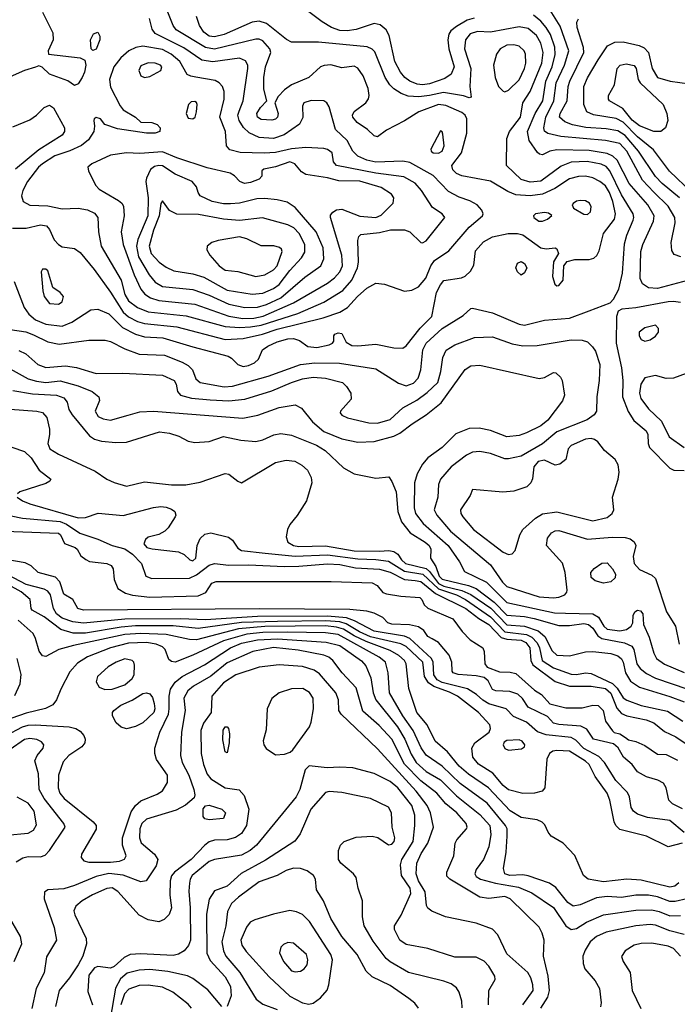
# Model space of a CAD drawing. Extents: x 1173079 to 1307053, y 522583 to 678478.
# Tile 15 of 256: x 1189369 to 1193036, y 541667 to 547158. Entities that reach past the tile are written whole.
import ezdxf

# ---------------------------------------------------------------- set-up
doc = ezdxf.new("R2010")
doc.units = 0

msp = doc.modelspace()

# ---------------------------------------------------------------- linework, layer by layer
at = {"layer": '0CON20XD'}
for points in [[(1191903.9, 547166.1), (1191865, 547154.4), (1191805, 547120.7), (1191773.9, 547096.1), (1191762.3, 547077.7), (1191756.7, 547045), (1191762.2, 546995), (1191791.6, 546895), (1191775.6, 546854.4), (1191739.8, 546830.2), (1191655, 546800.4), (1191614.8, 546794.8), (1191585, 546798.8), (1191545, 546815.3), (1191516.4, 546836.4), (1191492.1, 546865), (1191461.4, 546925), (1191429.3, 547069.3), (1191411.7, 547101.7), (1191379.8, 547129.8), (1191345, 547136.4), (1191245, 547103.1), (1191194.2, 547095.8), (1191155, 547098.1), (1191108.6, 547115), (1191056.2, 547146.2), (1190885, 547275.7)], [(1192905, 546196.5), (1192842.4, 546262.4), (1192754.8, 546425), (1192715, 546467.3), (1192635, 546483.4), (1192387.2, 546507.2), (1192314.3, 546524.2), (1192295, 546536), (1192291.6, 546555), (1192302.8, 546615), (1192347.4, 546705), (1192360.6, 546805), (1192407.6, 546905), (1192431.3, 546985), (1192382.6, 547122.6), (1192299.6, 547255)], [(1189495, 547200.8), (1189553.3, 547085), (1189554.4, 547045.6), (1189527.5, 546985), (1189530, 546965), (1189705.6, 546945.6), (1189731.7, 546931.7), (1189738.1, 546905), (1189730.5, 546865), (1189716.9, 546835), (1189695, 546800), (1189675, 546791.2), (1189636.3, 546816.3), (1189535, 546854), (1189493.9, 546893.9), (1189475, 546900), (1189457.3, 546892.7), (1189395, 546875.5), (1189315, 546839.7)], [(1189328.8, 545995), (1189405, 545995.8), (1189485, 546013.7), (1189517.7, 546007.7), (1189535, 545987.3), (1189561, 545931), (1189585, 545903.8), (1189605, 545891.8), (1189675, 545882.1), (1189705, 545859.1), (1189783.3, 545765), (1189875, 545637.7), (1189945, 545527.1), (1189975, 545500.2), (1190025, 545474.5), (1190065, 545463.2), (1190245, 545445.9), (1190515, 545374.8), (1190615, 545379.7), (1190723.5, 545405), (1190805, 545432.4), (1191061.4, 545495), (1191155, 545527.5), (1191196.3, 545553.7), (1191253.1, 545615), (1191305, 545660.4), (1191355, 545688.2), (1191403.3, 545683.3), (1191515, 545643.6), (1191555, 545649.1), (1191592.4, 545667.6), (1191634, 545716), (1191661.6, 545785), (1191682.4, 545815), (1191761.5, 545868.5), (1191875, 546000.4), (1191950, 546065), (1191952.9, 546075), (1191945.6, 546095), (1191919.2, 546125), (1191878.5, 546148.5), (1191819, 546169), (1191760.1, 546200.1), (1191675, 546290), (1191545, 546362.1), (1191505, 546368.2), (1191355, 546363.8), (1191305, 546375.2), (1191255, 546397), (1191227, 546425), (1191194.2, 546484.2), (1191129.2, 546545), (1191095, 546672), (1191081.1, 546695), (1191065, 546704.6), (1190995, 546708.2), (1190954, 546695), (1190945.8, 546675), (1190947.4, 546612.6), (1190930, 546575), (1190843.8, 546516.2), (1190785, 546496.1), (1190705, 546500.8), (1190647.8, 546527.8), (1190617.5, 546557.5), (1190592.6, 546595), (1190585.7, 546625), (1190592.9, 546647.1), (1190614.7, 546705), (1190641.4, 546885), (1190640.3, 546905), (1190628, 546928), (1190595, 546943.3), (1190445, 546923.3), (1190385, 546933), (1190285, 547000.2), (1190125, 547080.4), (1190107.1, 547105), (1190092.7, 547165)], [(1190334.1, 545334.1), (1190530.9, 545280.9), (1190550.2, 545270.2), (1190585.7, 545235.7), (1190615, 545224.7), (1190645, 545228.9), (1190678.6, 545245), (1190701.4, 545265), (1190723.5, 545316.5), (1190752.8, 545337.2), (1190805, 545360.9), (1190865, 545378.7), (1190895, 545380.4), (1190929.7, 545369.7), (1190975, 545334.7), (1191025, 545330), (1191095, 545344.4), (1191113.3, 545355), (1191120, 545365), (1191120, 545395), (1191126.7, 545405), (1191145, 545412), (1191165, 545408), (1191189.7, 545359.7), (1191221.9, 545341.9), (1191255, 545339.2), (1191355, 545349.1), (1191455, 545328.9), (1191505, 545325.7), (1191525, 545340), (1191602.9, 545437.1), (1191667.4, 545502.6), (1191693.5, 545636.5), (1191715, 545679.4), (1191735, 545704.4), (1191831.8, 545718.2), (1191852.5, 545727.5), (1191883.1, 545755), (1191900.6, 545789.4), (1191910.8, 545869.2), (1191955, 545919.6), (1192005, 545946.7), (1192093.5, 545966.5), (1192145, 545966), (1192175, 545957.8), (1192275, 545886.4), (1192305, 545880), (1192355, 545886.2), (1192365, 545880), (1192373.3, 545855), (1192345, 545807.5), (1192340.8, 545725), (1192352.9, 545682.9), (1192365, 545672.9), (1192376.2, 545675), (1192399.2, 545705), (1192404.3, 545785.7), (1192421.2, 545808.8), (1192465, 545820), (1192545, 545820), (1192571.2, 545828.8), (1192587.9, 545842.1), (1192601.3, 545868.7), (1192623.9, 545965), (1192686, 546045), (1192690.9, 546075), (1192677.4, 546145), (1192658, 546195), (1192635, 546230.8), (1192605, 546255.8), (1192565, 546276.7), (1192525, 546285.2), (1192485, 546284.3), (1192435, 546270.3), (1192354, 546216), (1192285, 546185.6), (1192215.2, 546174.8), (1192135, 546180.5), (1192090.3, 546200.3), (1191995, 546258.2), (1191835, 546286.8), (1191805, 546300), (1191785, 546320), (1191779.2, 546345), (1191832, 546415), (1191861.9, 546525), (1191862.2, 546605), (1191852.6, 546625), (1191835, 546640.4), (1191745, 546680), (1191705, 546684.1), (1191595.5, 546645), (1191515, 546593.1), (1191415, 546541.5), (1191365, 546503.8), (1191345, 546510), (1191307.8, 546545), (1191250, 546585), (1191226, 546615), (1191224.8, 546625.2), (1191234.8, 546645.2), (1191298.9, 546695), (1191313.7, 546716.3), (1191317.3, 546735), (1191312.1, 546775), (1191285, 546845.7), (1191255, 546888.1), (1191235, 546898.9), (1191165, 546888.8), (1191104.5, 546905.5), (1191067, 546903), (1191046.7, 546895), (1190981.2, 546835), (1190885, 546794.1), (1190845, 546767.2), (1190810.5, 546729.5), (1190792, 546695), (1190810.4, 546635), (1190806.1, 546613.9), (1190795, 546603.2), (1190775, 546598), (1190715, 546600.6), (1190694.6, 546615), (1190691.8, 546635), (1190711.3, 546668.7), (1190747.5, 546705), (1190730.2, 546770.2), (1190729.4, 546835), (1190739.7, 546895), (1190768.8, 546975), (1190763.2, 546995), (1190725, 547039.7), (1190705, 547048.8), (1190685, 547049.3), (1190455, 546994.2), (1190405, 547002.2), (1190242.1, 547102.1), (1190224.2, 547125), (1190195, 547199.5)], [(1192544.3, 545534.3), (1192661.1, 545578.9), (1192680.7, 545599.3), (1192711.1, 545655), (1192730.5, 545745), (1192741.4, 545908.6), (1192754.3, 545955.7), (1192790.9, 546039.1), (1192794.6, 546055), (1192789.7, 546075), (1192725, 546181.1), (1192660, 546315), (1192638.8, 546338.8), (1192612.2, 546352.2), (1192533.5, 546366.5), (1192445, 546363.1), (1192388.8, 546341.2), (1192275, 546258.1), (1192215, 546251.7), (1192165, 546266.6), (1192084.5, 546345), (1192085.4, 546494.6), (1192100, 546535), (1192160.9, 546615), (1192174.7, 546695), (1192215, 546757.5), (1192280.5, 546915), (1192288.1, 546975), (1192275, 547026.7), (1192250.1, 547070.1), (1192205, 547108.1), (1192155, 547119), (1191995, 547087.8), (1191921.7, 547091.7), (1191881.1, 547078.9), (1191854.8, 547045.2), (1191849.8, 546995), (1191885.7, 546885), (1191879.6, 546785), (1191886.7, 546725), (1191875, 546722), (1191843.1, 546733.1), (1191732.6, 546752.6), (1191655, 546735.5), (1191595, 546727.2), (1191535, 546731.6), (1191495.8, 546745.8), (1191455, 546772.4), (1191432.4, 546795), (1191406.7, 546835), (1191348.8, 546978.8), (1191334.3, 546994.3), (1191306, 547006), (1191035, 547031.9), (1190885, 547033.1), (1190856.8, 547046.8), (1190745.9, 547135.9), (1190705, 547149.2), (1190665, 547144.7), (1190509.2, 547075), (1190455, 547062.7), (1190425, 547065.8), (1190395, 547088.2), (1190371.8, 547125), (1190353.9, 547175)], [(1193205, 545734), (1192925, 545658), (1192875, 545663.4), (1192842.1, 545685), (1192830, 545715), (1192832.3, 545865), (1192844.2, 545905), (1192903.5, 546035), (1192906.9, 546065), (1192871.2, 546125), (1192767.4, 546245), (1192701.6, 546375), (1192676.9, 546396.9), (1192645, 546411.5), (1192545, 546428.1), (1192365, 546432.5), (1192325.7, 546424.3), (1192284.3, 546404.3), (1192267.3, 546407.3), (1192256.6, 546416.6), (1192210.5, 546485), (1192201.5, 546535), (1192244.4, 546635.6), (1192286.7, 546705), (1192302.5, 546815), (1192338.3, 546895), (1192356, 546964), (1192353.8, 547005), (1192329.5, 547075), (1192305.6, 547115), (1192275, 547150), (1192235, 547182.8)], [(1193047.9, 546165), (1192951.6, 546245), (1192914.1, 546284.1), (1192819.8, 546425), (1192745, 546511.5), (1192705, 546538.5), (1192640.1, 546550.1), (1192526.4, 546556.4), (1192451.3, 546571.3), (1192408.8, 546588.8), (1192380, 546615), (1192383.7, 546635), (1192421.3, 546705), (1192427.9, 546785), (1192436.3, 546815), (1192514.8, 546975), (1192512.5, 547002.5), (1192478.2, 547115), (1192476.7, 547145), (1192485, 547162)], [(1189777, 546987), (1189767.5, 546995), (1189763.8, 547045), (1189780.5, 547079.5), (1189805, 547087.5), (1189816.1, 547066.1), (1189816, 547045), (1189795, 546993.3), (1189777, 546987)], [(1190595, 545440.7), (1190655, 545444.4), (1190715, 545454.4), (1190920.8, 545519.2), (1191065, 545582.9), (1191171.4, 545648.6), (1191221.2, 545705), (1191253.2, 545775), (1191257.5, 545805), (1191253.9, 545926.1), (1191260.4, 545949.6), (1191270.8, 545959.2), (1191375, 545971.2), (1191436.6, 545986.6), (1191515, 545985.5), (1191545, 545974.2), (1191605, 545916.2), (1191615, 545914), (1191635.6, 545924.4), (1191739.2, 546055), (1191724.2, 546075), (1191670.5, 546110.5), (1191609.3, 546205), (1191575, 546245.9), (1191511.3, 546281.3), (1191355, 546301.7), (1191136, 546345), (1191119.2, 546365), (1191110.8, 546415), (1191085, 546434.4), (1191065, 546440.5), (1190965, 546445.8), (1190885, 546437.8), (1190795, 546417), (1190733, 546413), (1190597.5, 546417.5), (1190541.5, 546431.5), (1190522.9, 546455), (1190517.3, 546535), (1190485.3, 546615), (1190509.1, 546715), (1190508.3, 546758.3), (1190500, 546785), (1190481.4, 546805), (1190458.1, 546818.1), (1190351.9, 546838.1), (1190322.7, 546842.7), (1190303, 546853), (1190261.4, 546925), (1190212.7, 546965), (1190165, 546991.7), (1190055, 547010.7), (1190017.2, 547002.8), (1189977.8, 546985), (1189932, 546945), (1189893.3, 546895), (1189870.4, 546825), (1189875, 546782), (1189928.2, 546678.2), (1189945.5, 546655.5), (1190013.8, 546615), (1190045, 546586.7), (1190105, 546583.8), (1190135, 546573.8), (1190152, 546555), (1190150, 546535), (1190125, 546525.7), (1190075, 546525.6), (1189915, 546550), (1189843.9, 546573.9), (1189820, 546605), (1189795, 546613.3), (1189784, 546605), (1189782, 546595), (1189786.2, 546565), (1189781.4, 546535), (1189752.4, 546487.6), (1189713.8, 546456.2), (1189647.5, 546427.5), (1189565, 546398.4), (1189495.3, 546355), (1189474.2, 546335), (1189412.7, 546255), (1189386.2, 546205), (1189379.1, 546175), (1189388.1, 546145), (1189425, 546123.8), (1189525, 546119.7), (1189605, 546102.3), (1189695, 546107.8), (1189747.2, 546097.2), (1189785, 546079.6), (1189803.8, 546055), (1189807.5, 545975), (1189823.3, 545895), (1189934.5, 545704.5), (1189955.6, 545625), (1189975, 545590.6), (1190025, 545553), (1190085, 545528.9), (1190296.9, 545506.9), (1190515, 545447), (1190595, 545440.7)], [(1192075, 546756.4), (1192095, 546764.6), (1192155, 546822.5), (1192184.1, 546885), (1192190.9, 546915), (1192190.4, 546965), (1192182.9, 546985), (1192155, 547010), (1192125, 547017.5), (1192085, 547016.6), (1192049.1, 546995), (1192028.8, 546965), (1192011.5, 546905), (1192021.2, 546835), (1192038.5, 546785), (1192065, 546758.5), (1192075, 546756.4)], [(1193117.6, 546195), (1192992.9, 546312.9), (1192902.9, 546432.9), (1192815, 546504.5), (1192735, 546585.8), (1192695, 546606.8), (1192568.2, 546628.3), (1192531.1, 546645), (1192514.2, 546685), (1192514.4, 546785.6), (1192535, 546834.5), (1192595.8, 546935), (1192647.4, 547012.6), (1192687.5, 547032.5), (1192735, 547033.7), (1192824.2, 547014.2), (1192851.7, 547001.7), (1192875.3, 546975), (1192895.2, 546885), (1192925, 546836.5), (1192995.6, 546814.4), (1193105, 546800)], [(1190065, 546835.8), (1190095, 546841.9), (1190155, 546874.4), (1190160.5, 546895), (1190154.3, 546905), (1190125, 546915.3), (1190085, 546917.4), (1190045, 546900.6), (1190033.5, 546875), (1190044.5, 546844.5), (1190065, 546835.8)], [(1192906.2, 546533.8), (1192825, 546565.5), (1192785, 546598.3), (1192733.4, 546663.4), (1192657.5, 546705), (1192651.8, 546715), (1192652.7, 546735), (1192686.4, 546795), (1192701.8, 546885), (1192717.5, 546905), (1192752, 546912), (1192795, 546901.9), (1192806.2, 546885), (1192817.9, 546825), (1192829.6, 546805), (1192957.3, 546685), (1192977.9, 546635), (1192982.7, 546595), (1192971.4, 546555), (1192945, 546534.5), (1192906.2, 546533.8)], [(1189329.9, 546560.1), (1189425, 546598.7), (1189462.5, 546625), (1189505, 546668.6), (1189535, 546682), (1189556.9, 546666.9), (1189618, 546555), (1189618.9, 546535), (1189605, 546514.6), (1189475, 546433.1), (1189345.3, 546325)], [(1190335, 546604.2), (1190347.1, 546615), (1190354.3, 546645), (1190358.1, 546685), (1190355, 546696), (1190345, 546702.5), (1190325, 546700), (1190310, 546685), (1190297.1, 546635), (1190308.3, 546608.3), (1190335, 546604.2)], [(1191705, 546412.7), (1191725, 546424.4), (1191736.8, 546455), (1191729.1, 546519.1), (1191725, 546532.5), (1191715, 546537.5), (1191661.2, 546435), (1191663.3, 546425), (1191675, 546416), (1191705, 546412.7)], [(1190612.3, 545492.3), (1190675, 545493.9), (1190726.7, 545505), (1190895, 545578.1), (1191085, 545688.4), (1191125, 545718), (1191155, 545752.3), (1191168.9, 545785), (1191165.7, 545845), (1191102.3, 546055), (1191102.5, 546067.5), (1191114.3, 546085), (1191135, 546097.7), (1191165, 546101.3), (1191265, 546061.6), (1191354.7, 546055.3), (1191385, 546068.5), (1191451.1, 546135), (1191454.5, 546164.5), (1191443.1, 546185), (1191385, 546222.5), (1191265, 546257.5), (1191148.7, 546258.7), (1191085, 546275.6), (1190964.5, 546294.5), (1190939.5, 546309.5), (1190902.5, 546355), (1190875, 546364.4), (1190795, 546337.7), (1190730, 546325), (1190720, 546315), (1190720, 546285), (1190705, 546268.8), (1190655, 546249.2), (1190622.5, 546245), (1190597.1, 546255), (1190567.4, 546287.4), (1190542.2, 546302.2), (1190415, 546331.6), (1190245, 546387.2), (1190165, 546421), (1190037.9, 546412.1), (1189964.7, 546414.7), (1189875, 546401.9), (1189771.4, 546355), (1189748.1, 546335), (1189752.2, 546315), (1189790.5, 546235), (1189812.4, 546212.4), (1189844.2, 546194.2), (1189920.5, 546150.5), (1189938.6, 546135), (1189947.4, 546117.4), (1189951.2, 546065), (1189934.7, 545975), (1189945.3, 545905), (1190006.3, 545735), (1190044.5, 545654.5), (1190066.7, 545626.7), (1190097.5, 545607.5), (1190145, 545592), (1190345, 545571.3), (1190535, 545504.5), (1190612.3, 545492.3)], [(1190625, 545553.8), (1190695, 545553.9), (1190745, 545569.1), (1190825, 545607.6), (1190958.8, 545721.2), (1191049.1, 545785), (1191064.7, 545825), (1191061.8, 545885), (1191022.2, 545975), (1190905, 546110), (1190860, 546140), (1190805, 546153.6), (1190735, 546161.1), (1190691.4, 546158.6), (1190595, 546134.7), (1190545, 546130.8), (1190505, 546131.9), (1190441.2, 546145), (1190376, 546175), (1190363.4, 546193.4), (1190355.5, 546225.5), (1190330, 546255), (1190236.1, 546296.1), (1190165, 546343.7), (1190145, 546345.7), (1190121, 546339), (1190097.3, 546322.7), (1190075.5, 546275), (1190072.9, 546255), (1190084.8, 546165), (1190082.8, 546065), (1190027.8, 545932.2), (1190019.5, 545895), (1190031, 545835), (1190090.5, 545735), (1190125, 545693.6), (1190165, 545670), (1190335, 545652.7), (1190425, 545622), (1190535, 545571), (1190625, 545553.8)], [(1193055.8, 545835.8), (1193018.3, 545848.3), (1193005, 545870), (1193002.9, 545915), (1193023.8, 546025), (1193022.7, 546055), (1192985, 546117.3), (1192905, 546196.5)], [(1190665, 545626.5), (1190725, 545632.7), (1190785, 545658.5), (1190815, 545681.1), (1190875, 545759.4), (1190939.9, 545830.1), (1190958.3, 545861.7), (1190959.8, 545905), (1190927.5, 545965), (1190897.6, 545997.6), (1190865, 546013.8), (1190723.1, 546053.1), (1190595, 546038.9), (1190505.3, 546044.7), (1190365, 546071.4), (1190245, 546073.2), (1190203.4, 546093.4), (1190165, 546147.5), (1190155, 546132.5), (1190146.2, 546065), (1190115.2, 545985), (1190091.2, 545895), (1190101.2, 545855), (1190146.1, 545805), (1190185, 545777.2), (1190227.7, 545757.7), (1190335, 545741.2), (1190395, 545721.7), (1190525, 545649.4), (1190665, 545626.5)], [(1192535, 546072), (1192553, 546087), (1192556.2, 546115), (1192546.7, 546135), (1192525, 546147.5), (1192495, 546150), (1192475, 546145.8), (1192455, 546132.5), (1192450, 546125), (1192457, 546107), (1192515, 546073.8), (1192535, 546072)], [(1192285, 546033.8), (1192312.5, 546045), (1192335.8, 546065.8), (1192318.8, 546078.8), (1192295, 546083.6), (1192246, 546075), (1192234.4, 546065), (1192235.7, 546055), (1192264, 546035), (1192285, 546033.8)], [(1190685, 545726.2), (1190735, 545734.7), (1190785, 545762.7), (1190805.3, 545785), (1190831.9, 545865), (1190828.7, 545878.7), (1190818, 545888), (1190786.3, 545896.3), (1190715, 545896.1), (1190636.2, 545936.2), (1190595, 545946.7), (1190475, 545927.5), (1190440, 545915), (1190414.1, 545895.9), (1190412.5, 545875), (1190430, 545845), (1190480.9, 545785), (1190515, 545760.7), (1190585, 545753.6), (1190685, 545726.2)], [(1192165, 545734), (1192145, 545752), (1192135.6, 545775), (1192145, 545800.8), (1192165, 545808.9), (1192185, 545798.1), (1192197.3, 545775), (1192185, 545746), (1192165, 545734)], [(1189585, 545571.9), (1189605.6, 545585), (1189612.9, 545615), (1189595, 545636.9), (1189554.2, 545665), (1189525, 545756.7), (1189515, 545766.7), (1189495, 545767.5), (1189487.5, 545752.5), (1189496.9, 545645), (1189505, 545613.8), (1189535, 545576), (1189585, 545571.9)], [(1189338.7, 545698.7), (1189392.9, 545552.9), (1189419.6, 545515), (1189456, 545485), (1189515, 545459.5), (1189605, 545449.8), (1189659.2, 545470.8), (1189765, 545539.6), (1189805, 545544.6), (1189865, 545518.4), (1189941.4, 545441.4), (1190013.9, 545403.8), (1190065, 545388.9), (1190166.5, 545383.5), (1190334.1, 545334.1)], [(1193055, 545580.4), (1193015, 545587.2), (1192985.3, 545585.3), (1192805, 545551.1), (1192726.7, 545543.3), (1192707, 545533), (1192697.3, 545502.7), (1192695.3, 545355), (1192725.7, 545215.7), (1192732.3, 545145), (1192730.2, 545055), (1192762.3, 544972.3), (1192793.2, 544923.2), (1192862.9, 544865), (1192871.2, 544845), (1192872.9, 544795), (1192881.5, 544771.5), (1192995, 544656.9), (1193016.4, 544646.4), (1193075, 544644.1)], [(1189315, 545430), (1189403.3, 545416.7), (1189445, 545400.3), (1189525, 545361.8), (1189588, 545348), (1189755, 545371.5), (1189845, 545371.2), (1189875, 545363.8), (1189955, 545322.7), (1190035, 545293.1), (1190176.3, 545286.3), (1190275, 545248.2), (1190308.7, 545228.7), (1190331.9, 545205), (1190350.5, 545155), (1190375, 545135.4), (1190509.9, 545109.9), (1190555, 545114.8), (1190755, 545170.6), (1190934.4, 545235.6), (1191014, 545244), (1191151.7, 545241.7), (1191355, 545211.8), (1191480.6, 545130.6), (1191525, 545115.9), (1191565, 545130.6), (1191591.7, 545158.3), (1191606.3, 545205), (1191617.6, 545317.6), (1191636.3, 545355), (1191725, 545435.3), (1191842.2, 545507.8), (1191885, 545547.5), (1191895, 545550), (1192005, 545523.9), (1192155, 545459.2), (1192185, 545454.1), (1192295, 545482.5), (1192435, 545493.3), (1192544.3, 545534.3)], [(1192855, 545366), (1192885, 545372.9), (1192915, 545392.2), (1192930.9, 545415), (1192932.2, 545435), (1192915, 545454.3), (1192855, 545439.5), (1192823.1, 545415), (1192823.1, 545395), (1192835, 545374), (1192855, 545366)], [(1190431.2, 545038.8), (1190535, 545032.7), (1190625, 545042.4), (1190775, 545087.5), (1190884.5, 545135.5), (1190945.3, 545155.3), (1191005, 545165.2), (1191075, 545158.1), (1191169.2, 545135), (1191192.2, 545112.2), (1191215.7, 545075), (1191217.4, 545042.6), (1191157.5, 544975), (1191156, 544965), (1191165, 544952), (1191197.4, 544937.4), (1191315, 544909.7), (1191365, 544907.6), (1191435, 544928.5), (1191505, 544994), (1191582.9, 545037.1), (1191641.3, 545078.7), (1191701.4, 545135), (1191716.6, 545196.6), (1191728.5, 545275), (1191748.1, 545315), (1191795, 545345.4), (1191904.7, 545385.3), (1192005, 545388.5), (1192115, 545349.6), (1192175, 545338.7), (1192255, 545341.6), (1192445, 545373.5), (1192505, 545371.2), (1192535, 545361.1), (1192564, 545334), (1192579.6, 545309.6), (1192604, 545235), (1192600, 545145), (1192587.5, 545055), (1192586.2, 544975), (1192573.5, 544955), (1192533.6, 544926.4), (1192365, 544860.5), (1192285, 544792.1), (1192165, 544724.7), (1192095, 544708.4), (1192075, 544708.2), (1191995, 544739.7), (1191935, 544750), (1191895, 544745.4), (1191861.3, 544728.7), (1191774.6, 544665), (1191716.2, 544595), (1191704.6, 544565), (1191700.4, 544495), (1191679.6, 544425), (1191695.4, 544395), (1191772.2, 544305), (1191995, 544117.3), (1192061, 544021), (1192085, 543996.7), (1192265, 543939.4), (1192346.7, 543933.3), (1192375, 543937.3), (1192408.6, 543951.4), (1192420.8, 543965), (1192422.9, 543977.1), (1192410.7, 544075), (1192396.4, 544126.4), (1192306.5, 544225), (1192313.1, 544266.9), (1192335, 544296.7), (1192355, 544307.7), (1192375, 544308.9), (1192535, 544260.3), (1192672.9, 544272.9), (1192745, 544269.6), (1192772.6, 544262.6), (1192795, 544245.8), (1192804.5, 544225), (1192790.8, 544165), (1192796.2, 544125), (1192825, 544092.7), (1192895, 544059.5), (1192915, 544040.8), (1192975.3, 543855), (1193026, 543775), (1193046.2, 543675)], [(1189363.1, 545313.1), (1189403.1, 545295), (1189470.5, 545235), (1189515, 545219.2), (1189625, 545228.3), (1189685, 545218.8), (1189795, 545185.5), (1189943, 545187), (1190165, 545176), (1190230.6, 545145), (1190241.8, 545125), (1190249.4, 545085), (1190265, 545064.6), (1190326.5, 545046.5), (1190431.2, 545038.8)], [(1189315, 545210.8), (1189415.5, 545155.5), (1189461.6, 545141.6), (1189515, 545135.2), (1189595, 545143.1), (1189695.5, 545115.5), (1189772.7, 545085), (1189810.4, 545055), (1189812.9, 545035), (1189790, 544975), (1189807.1, 544945), (1189835, 544932.7), (1189875, 544925.3), (1189973.3, 544953.3), (1190038.5, 544971.5), (1190115, 544974.1), (1190613.6, 544936.4), (1190697.2, 544952.8), (1190815, 544994.7), (1190905, 545010), (1190940.9, 544990.9), (1191000.8, 544915), (1191065, 544861.6), (1191165, 544819.7), (1191255, 544802.9), (1191345, 544806.5), (1191455, 544835.2), (1191488.5, 544851.5), (1191556.9, 544905), (1191636.2, 544953.8), (1191718.8, 545021.2), (1191852.6, 545207.4), (1191885, 545227.1), (1191935, 545231.8), (1192265, 545157.8), (1192295, 545162.9), (1192345, 545190), (1192358.8, 545188.8), (1192384.2, 545165), (1192394.4, 545145), (1192407.5, 545065), (1192396.7, 545033.3), (1192313.6, 544925), (1192275, 544893.3), (1192195, 544853.5), (1192155, 544840), (1192085, 544831.1), (1191995, 544867.2), (1191930.6, 544880.6), (1191875, 544877.3), (1191801.3, 544848.7), (1191725, 544771.8), (1191645.8, 544714.2), (1191615, 544678.5), (1191585.3, 544625), (1191571.1, 544575), (1191569.5, 544435), (1191576.7, 544405), (1191619, 544349), (1191758.2, 544225), (1191822.1, 544135), (1191850.2, 544080.2), (1191972, 544022), (1192085, 543908.4), (1192351, 543851), (1192411.9, 543848.1), (1192565, 543844.8), (1192596.5, 543826.5), (1192627.1, 543775), (1192645, 543759.4), (1192715, 543749), (1192752.3, 543757.7), (1192778.2, 543775), (1192787.5, 543795), (1192790.5, 543835), (1192798.6, 543855), (1192815, 543865.6), (1192831.3, 543861.3), (1192844.3, 543845), (1192847.5, 543785), (1192879.7, 543715), (1192905.2, 543625.3), (1192920.9, 543595), (1192965, 543563.7), (1193075, 543518.4)], [(1193085, 545184.7), (1193015, 545158.2), (1192975, 545156.2), (1192915, 545174.4), (1192855, 545160.8), (1192832.9, 545125), (1192825.4, 545075), (1192832.7, 545045), (1192875, 544988.2), (1192948.8, 544918.8), (1192991.3, 544831.3), (1193075, 544771.6)], [(1189330.6, 545090.6), (1189440.8, 545070.8), (1189573.7, 545063.7), (1189615, 545049.5), (1189634.3, 545025), (1189643.1, 544985), (1189661.1, 544955), (1189757.8, 544837.8), (1189785, 544819.1), (1189825, 544806.9), (1189905, 544799.6), (1189965, 544802.3), (1190149.3, 544859.3), (1190205, 544851.9), (1190255.8, 544835.8), (1190307.7, 544807.7), (1190345, 544800), (1190425, 544805.8), (1190505, 544834.5), (1190602.6, 544812.6), (1190685, 544806.2), (1190724.7, 544815.3), (1190786.9, 544843.1), (1190825, 544850), (1190885, 544841.2), (1191023.1, 544785), (1191071.5, 544755), (1191175, 544659.5), (1191235, 544624.6), (1191355, 544601.8), (1191428, 544608), (1191445, 544582), (1191467.9, 544525), (1191477.1, 544415), (1191498.2, 544358.2), (1191546.7, 544296.7), (1191630.4, 544245), (1191652.2, 544225), (1191660.9, 544205), (1191659.6, 544155), (1191689.2, 544109.2), (1191708.3, 544055), (1191725, 544037.6), (1191872.5, 544002.5), (1191915.3, 543985.3), (1192015, 543910.3), (1192085, 543838.1), (1192185, 543829.9), (1192237.8, 543817.8), (1192375, 543780.5), (1192435, 543780.2), (1192515, 543790.2), (1192540.9, 543785), (1192564.3, 543765), (1192592.8, 543722.8), (1192615, 543707.2), (1192742.3, 543682.3), (1192782.1, 543665), (1192793.6, 543645), (1192810.9, 543565), (1192829.8, 543539.8), (1192865, 543511.6), (1192915, 543486.5), (1193095, 543424.8)], [(1189315, 544986.6), (1189465, 544975.3), (1189495, 544966.9), (1189519.1, 544939.1), (1189534.5, 544875), (1189535.5, 544845), (1189525.4, 544795), (1189536.4, 544765), (1189584.8, 544734.8), (1189790.4, 544640.4), (1189855.3, 544595.3), (1189895, 544576.2), (1189965, 544556.8), (1190065, 544580.8), (1190215, 544564.2), (1190295.3, 544564.7), (1190375, 544578.9), (1190515, 544628.1), (1190535, 544622.9), (1190585, 544584.2), (1190605, 544575.8), (1190795, 544687.7), (1190855, 544701.5), (1190903.2, 544696.8), (1190942.9, 544672.9), (1190973.3, 544645), (1190994.5, 544605), (1190998.2, 544575), (1190968.2, 544475), (1190916.8, 544393.2), (1190875, 544342), (1190861.9, 544315), (1190854.3, 544275), (1190864.3, 544245), (1190895, 544226.2), (1190925, 544220.9), (1191075, 544224.5), (1191235, 544195.8), (1191375, 544194.4), (1191427.4, 544197.4), (1191455, 544192.2), (1191477.1, 544177.1), (1191497.7, 544145), (1191519.7, 544125), (1191635, 544097.6), (1191655, 544080.9), (1191705, 544014.1), (1191735, 543999.8), (1191835.5, 543975.5), (1191885, 543952.6), (1191995.6, 543875.6), (1192085, 543783), (1192185, 543776.8), (1192259.9, 543749.9), (1192298.3, 543718.3), (1192338, 543638), (1192365, 543613.3), (1192435, 543611), (1192525, 543631.9), (1192564.8, 543635.2), (1192665, 543623.4), (1192705, 543609.7), (1192725, 543594.6), (1192735.2, 543575), (1192747.9, 543515), (1192775, 543469.6), (1192825.2, 543435.2), (1192995, 543384.4), (1193075, 543354.1)], [(1192094.4, 544175.6), (1192115, 544179.2), (1192132.2, 544197.8), (1192157.2, 544285), (1192174, 544315), (1192245, 544377.5), (1192285, 544402.5), (1192365, 544412.8), (1192565, 544362.6), (1192645, 544381.1), (1192673.5, 544405), (1192682.7, 544425), (1192675.4, 544495), (1192707.1, 544595), (1192711.2, 544635), (1192706.5, 544675), (1192690.5, 544705), (1192630.5, 544755), (1192593.2, 544803.2), (1192575, 544817.7), (1192555, 544822.2), (1192525, 544818.1), (1192445, 544782.5), (1192427.1, 544765), (1192414.2, 544705), (1192381.3, 544678.7), (1192355, 544674.6), (1192295, 544701.6), (1192260.5, 544695), (1192236.9, 544665), (1192228.1, 544598.1), (1192219.2, 544575), (1192196.7, 544553.3), (1192125, 544528), (1192062.9, 544522.9), (1191895, 544537.5), (1191880.8, 544505), (1191827.5, 544425), (1191828.5, 544405), (1191839.5, 544385), (1191900, 544315), (1192065, 544187.7), (1192094.4, 544175.6)], [(1189325.6, 544774.4), (1189395, 544750.5), (1189432.9, 544715), (1189476.4, 544646.3), (1189542.5, 544595), (1189537.5, 544585), (1189515, 544572.2), (1189369.2, 544525), (1189355.5, 544514.5)], [(1189354.4, 544495), (1189384.3, 544474.3), (1189425, 544457.9), (1189695, 544380.5), (1189735, 544381.1), (1189805.8, 544405.8), (1189945, 544392.9), (1190115, 544438.2), (1190155, 544442.9), (1190185, 544438.8), (1190215, 544428.9), (1190234, 544415), (1190240, 544395), (1190236, 544385), (1190196.6, 544323.4), (1190177.5, 544305), (1190145, 544286.7), (1190085, 544271.4), (1190070.4, 544259.6), (1190061.8, 544235), (1190077.1, 544215), (1190106.8, 544206.8), (1190255, 544190.6), (1190286.3, 544176.3), (1190317.1, 544145), (1190335, 544140.8), (1190350.4, 544155), (1190358.4, 544225), (1190374.8, 544265.2), (1190401.4, 544288.6), (1190435, 544297.1), (1190533, 544273), (1190554.6, 544254.6), (1190585, 544211.2), (1190605, 544197), (1190737.8, 544182.2), (1190905, 544165.9), (1191085.4, 544174.6), (1191255, 544151), (1191355, 544148.6), (1191425, 544138.7), (1191515, 544082.9), (1191616.8, 544066.8), (1191704, 543983.9), (1191805, 543950.6), (1191854.8, 543925), (1191995, 543828.1), (1192075, 543744.7), (1192195, 543730.3), (1192224.8, 543714.8), (1192255, 543683.8), (1192268.2, 543655), (1192282.3, 543585), (1192345, 543543.9), (1192445, 543508), (1192475, 543506.4), (1192525, 543515.4), (1192555, 543511.3), (1192675.3, 543455.3), (1192700.3, 543430.3), (1192735, 543376.4), (1192755, 543362.4), (1192835, 543333.8), (1192981.2, 543301.2), (1193066.3, 543246.3)], [(1189175, 544421), (1189385, 544378.5), (1189595, 544359.2), (1189630.2, 544345), (1189703.9, 544293.9), (1189805, 544261.5), (1189883.9, 544226.1), (1189955, 544206.7), (1189997.3, 544177.3), (1190048.8, 544125), (1190072.9, 544055), (1190105, 544042.5), (1190315, 544044.3), (1190355, 544061.9), (1190425, 544116.2), (1190455, 544125.3), (1190535, 544116.5), (1190645, 544118), (1190845, 544109.2), (1190925, 544110), (1191085, 544124.1), (1191155, 544119.4), (1191241.3, 544101.3), (1191375, 544093.7), (1191435, 544077.2), (1191515, 544036.2), (1191575, 544030.3), (1191605.7, 544025), (1191688, 543958), (1191857.3, 543875), (1191929.3, 543819.3), (1191985.5, 543785), (1192053.6, 543713.6), (1192085, 543702.7), (1192165, 543698), (1192191.2, 543685), (1192213.1, 543655), (1192218.9, 543585), (1192230.7, 543560.7), (1192355, 543467.9), (1192435, 543442), (1192555, 543442.2), (1192635, 543428.1), (1192665, 543402.4), (1192699.2, 543319.2), (1192725, 543288.3), (1192755, 543275.5), (1192862.9, 543252.9), (1192905, 543237.3), (1192965, 543188.7), (1193028.2, 543158.2), (1193085, 543118.9)], [(1189135, 544310.8), (1189585, 544294.3), (1189596.5, 544285), (1189617.6, 544237.6), (1189678, 544215), (1189690, 544205), (1189708.8, 544168.8), (1189737.3, 544147.3), (1189757.3, 544137.3), (1189855, 544125.7), (1189878.8, 544115), (1189889.2, 544095), (1189895.8, 544035.8), (1189915.9, 543985.9), (1189959.2, 543959.2), (1189997.9, 543947.9), (1190095, 543938.5), (1190364.5, 543945.5), (1190406.9, 543963.1), (1190440.8, 544015), (1190465, 544024.3), (1191105, 544025.6), (1191335, 544016.7), (1191362.7, 544002.7), (1191394.2, 543964.2), (1191415, 543956), (1191495, 543942.9), (1191600, 543935), (1191612, 543925), (1191624.2, 543894.2), (1191645.6, 543875.6), (1191785, 543816.7), (1191835.9, 543745.9), (1191880.5, 543700.5), (1191952.5, 543655), (1191960, 543635), (1191962.5, 543565), (1191975, 543547.5), (1192045, 543521.2), (1192105, 543520), (1192135, 543511.2), (1192239.5, 543419.5), (1192278.8, 543395), (1192325, 543343.3), (1192415, 543320), (1192505, 543320), (1192565, 543336.2), (1192595, 543333.3), (1192622, 543305), (1192636.7, 543246.7), (1192675, 543192.5), (1192685, 543183.3), (1192715.9, 543175.9), (1192747.5, 543155), (1192765, 543142.5), (1192805, 543133.3), (1192855, 543111.2), (1192925, 543062.5), (1192975, 543060), (1193037.8, 543027.8)], [(1193065, 542758), (1193010, 542785), (1192988.8, 542805), (1192974.1, 542874.1), (1192959.5, 542899.5), (1192927.3, 542917.3), (1192865, 542936), (1192815, 542963.8), (1192784.2, 543004.2), (1192736.7, 543045), (1192706.9, 543096.9), (1192679.7, 543119.7), (1192568.8, 543145), (1192532.2, 543202.2), (1192498.3, 543218.3), (1192375, 543226.7), (1192346.2, 543235), (1192312.5, 543272.5), (1192204, 543325), (1192173, 543373), (1192147, 543397), (1192102.1, 543412.1), (1192025, 543415.7), (1192005, 543423.1), (1191981.9, 543471.9), (1191959.4, 543489.4), (1191915, 543499.4), (1191815, 543505.6), (1191786.2, 543515), (1191780, 543525), (1191778.8, 543575), (1191764.1, 543614.1), (1191704.3, 543684.3), (1191670, 543705), (1191645, 543718.8), (1191622.2, 543752.2), (1191592.6, 543772.6), (1191543.1, 543783.1), (1191445, 543787.8), (1191421.2, 543795), (1191394.1, 543824.1), (1191345, 543849.2), (1191305, 543859.4), (1191209.6, 543869.6), (1190705, 543872.5), (1189725, 543865.7), (1189693.8, 543875), (1189664.2, 543924.2), (1189615, 543953.8), (1189592.6, 544022.6), (1189568.5, 544048.5), (1189472.5, 544075), (1189432.5, 544112.5), (1189398.9, 544128.9), (1189246.7, 544155)], [(1192625, 544016.1), (1192578.8, 544028.8), (1192556.6, 544046.6), (1192553.6, 544075), (1192572, 544098), (1192615, 544127.5), (1192645, 544128.5), (1192675.4, 544095), (1192692.5, 544065), (1192690.4, 544045), (1192665, 544022.8), (1192625, 544016.1)], [(1193075, 542626.2), (1192995, 542691.5), (1192869.5, 542709.5), (1192815, 542727.5), (1192792.3, 542745), (1192779.6, 542765), (1192769.3, 542825), (1192758.5, 542848.5), (1192694.4, 542914.4), (1192630.4, 543015), (1192598.6, 543048.6), (1192515, 543094.5), (1192469.8, 543139.8), (1192445, 543154.5), (1192305, 543170.8), (1192256, 543186), (1192195, 543241), (1192122.7, 543272.7), (1192081.8, 543315), (1191985, 543343.5), (1191952.4, 543362.4), (1191916.7, 543395), (1191866.9, 543426.9), (1191725, 543462.2), (1191697.4, 543477.4), (1191678.2, 543505), (1191673.9, 543575), (1191665.6, 543595.6), (1191545, 543707.4), (1191515, 543719.5), (1191345, 543747.5), (1191235.6, 543805.6), (1191192.2, 543822.2), (1191085, 543831.6), (1190695, 543830), (1190405, 543812.1), (1190265, 543815.9), (1189955, 543815.1), (1189725, 543793.1), (1189665, 543800.2), (1189605, 543820.3), (1189573.8, 543845), (1189556.5, 543875), (1189540.1, 543950.1), (1189525, 543970.8), (1189505, 543982.7), (1189405, 544007.6), (1189303, 544063)], [(1193063.3, 542565), (1192985, 542544.5), (1192865, 542604.5), (1192715, 542641.8), (1192693.8, 542663.8), (1192683.9, 542685), (1192659.7, 542805), (1192645.3, 542845), (1192578.2, 542938.2), (1192544.6, 543005), (1192525, 543023.1), (1192435, 543078.7), (1192365, 543083.3), (1192341.3, 543078.7), (1192324.1, 543065.9), (1192309.2, 543035), (1192298, 542875), (1192283.3, 542855), (1192240, 542845), (1192175, 542842.9), (1192095, 542863.5), (1192065, 542886.9), (1192006.9, 542956.9), (1191926.9, 543006.9), (1191896.1, 543045), (1191891.2, 543095), (1191906.9, 543125), (1191986.9, 543185), (1191994.5, 543205), (1191990, 543225), (1191927.9, 543295), (1191810.3, 543385), (1191765, 543408.4), (1191678.8, 543438.8), (1191649, 543459), (1191626.5, 543495), (1191617.3, 543575), (1191525, 543662.8), (1191495, 543677.1), (1191325, 543717.2), (1191263.8, 543743.8), (1191188.6, 543788.6), (1191155, 543799.3), (1191075.2, 543805.2), (1190807.2, 543802.8), (1190605, 543796.4), (1190363.4, 543763.4), (1190225, 543778), (1190015, 543777.8), (1189935, 543770.2), (1189735, 543736.8), (1189667.1, 543737.1), (1189597.2, 543757.2), (1189505, 543828.4), (1189438.6, 543865), (1189432.2, 543875), (1189427.8, 543925), (1189376.9, 543966.9), (1189306.3, 544006.3)], [(1193044.8, 542345.2), (1193023.1, 542326.9), (1192995, 542320.6), (1192835, 542360), (1192755, 542364.7), (1192625, 542351.1), (1192538.6, 542365), (1192513.8, 542385), (1192465, 542496.7), (1192399.2, 542565), (1192333.6, 542605), (1192316.6, 542626.6), (1192298.1, 542668.1), (1192283.5, 542683.5), (1192255.2, 542695.2), (1192165, 542709.7), (1192105, 542746.8), (1191983.5, 542873.5), (1191871.3, 542951.3), (1191819.7, 542995), (1191755, 543075.5), (1191686.7, 543135), (1191641.6, 543225), (1191584.2, 543295), (1191538.2, 543428.2), (1191524.7, 543565), (1191514.7, 543585), (1191482.6, 543612.6), (1191435, 543640.3), (1191300.8, 543690.8), (1191235, 543721.3), (1191175, 543759.1), (1191135, 543771.1), (1191075, 543776.9), (1190735.7, 543774.3), (1190589, 543761), (1190355, 543700.5), (1190315, 543701.1), (1190185, 543729), (1190045, 543735.8), (1189955, 543728.8), (1189668.4, 543668.4), (1189586.2, 543645), (1189515, 543606), (1189495, 543610), (1189476.8, 543636.8), (1189457.2, 543707.2), (1189443.1, 543735), (1189359.2, 543809.2)], [(1192585, 542261.2), (1192495, 542221.2), (1192455, 542214.7), (1192425, 542234.1), (1192358.8, 542318.8), (1192323.2, 542343.2), (1192203.7, 542383.7), (1192175, 542388.8), (1192102.5, 542385), (1192073.8, 542395), (1192066.2, 542425), (1192081.8, 542515), (1192088.2, 542605), (1192087.1, 542645), (1192078.9, 542665), (1191975, 542788.4), (1191825, 542898.3), (1191725, 542994.4), (1191635, 543056.5), (1191607.1, 543097.1), (1191563.8, 543193.8), (1191504.8, 543275), (1191431.4, 543405), (1191423.2, 543515), (1191408.1, 543575), (1191372.8, 543602.8), (1191145, 543728.9), (1191075, 543739.3), (1190862.3, 543742.3), (1190725, 543741), (1190635, 543731.9), (1190506.2, 543693.8), (1190335, 543613.3), (1190235, 543574.7), (1190215, 543578.1), (1190199.7, 543589.7), (1190180, 543645), (1190165, 543660), (1190130, 543675), (1190075.7, 543685.7), (1189975, 543681), (1189874.4, 543655), (1189747.5, 543605), (1189690.9, 543569.1), (1189649.2, 543520.8), (1189597.3, 543425), (1189574.6, 543365.4), (1189553, 543337), (1189512.6, 543317.4), (1189405, 543291.6), (1189325, 543263.2)], [(1189681.2, 543205), (1189705, 543190.8), (1189727, 543167), (1189734.4, 543145), (1189731.1, 543125), (1189715, 543102.5), (1189643.5, 543055), (1189610.4, 543019.6), (1189585.3, 542945), (1189583.5, 542875), (1189592.9, 542845), (1189616.9, 542815), (1189778.5, 542685), (1189795.4, 542665), (1189795, 542644.2), (1189713.1, 542505), (1189710.8, 542485), (1189726.5, 542466.5), (1189755, 542459.6), (1189875, 542459.6), (1189924.7, 542465.3), (1189953.2, 542476.8), (1189962.5, 542495), (1189942.5, 542555), (1189941.8, 542595), (1189989.7, 542740.3), (1190014.1, 542775), (1190045, 542801.1), (1190135, 542839.6), (1190165, 542858.5), (1190193.1, 542905), (1190193.9, 542945), (1190132.4, 543032.4), (1190122.7, 543065), (1190122.7, 543095), (1190150.7, 543185), (1190198.1, 543285), (1190203.2, 543315), (1190201.7, 543385), (1190210.2, 543425), (1190235, 543463.1), (1190274.9, 543495.1), (1190399.4, 543560.6), (1190545, 543655.8), (1190605, 543680.5), (1190695, 543699.9), (1190805.7, 543705.7), (1191077.1, 543687.1), (1191155, 543668.3), (1191230, 543615), (1191275, 543583.5), (1191299.3, 543555), (1191327.7, 543487.7), (1191339.8, 543405), (1191354.8, 543365), (1191475.5, 543215), (1191516.8, 543145), (1191552.1, 543062.1), (1191580.4, 543015), (1191635, 542965.2), (1191715, 542919.6), (1191805, 542830), (1191934.7, 542725), (1191990.5, 542665), (1191996.7, 542613.3), (1191985, 542546.2), (1191955.9, 542474.1), (1191915, 542418.6), (1191906.5, 542395), (1191915, 542379.5), (1191939.4, 542365), (1192022.4, 542342.4), (1192150.5, 542320.5), (1192225, 542289.2), (1192345, 542207.5), (1192415.2, 542105.2), (1192445, 542084), (1192475, 542089.7), (1192530.5, 542125), (1192624.5, 542165.5), (1192805, 542192), (1192895, 542194.4), (1192935, 542185.6), (1192995, 542160), (1193055, 542163)], [(1192274.7, 541645), (1192313.8, 541706.2), (1192324.4, 541745), (1192315.2, 541825), (1192290, 541935), (1192293.9, 542025), (1192283.4, 542063.4), (1192265, 542097.1), (1192104.8, 542254.8), (1192075, 542267.8), (1191985, 542257.9), (1191935, 542265.5), (1191768.5, 542365), (1191751.8, 542381.8), (1191751.8, 542405), (1191789.6, 542495), (1191797.1, 542565), (1191807.1, 542585), (1191860.4, 542645), (1191863.9, 542655), (1191858, 542675), (1191806, 542735), (1191745.2, 542785.2), (1191695.9, 542845), (1191605, 542912.5), (1191515.5, 543005.5), (1191445, 543146.5), (1191372.8, 543222.8), (1191282.6, 543302.6), (1191245, 543432.5), (1191167.1, 543515), (1191114.2, 543584.2), (1191092.3, 543602.3), (1191065, 543614.3), (1190922.3, 543642.3), (1190785, 543657.7), (1190668.1, 543635), (1190525, 543571.5), (1190435, 543497.1), (1190338.7, 543441.3), (1190306, 543415), (1190284.1, 543375), (1190290.9, 543305), (1190270.7, 543185), (1190266.2, 543055), (1190274.2, 543015), (1190311.6, 542945), (1190339.6, 542865), (1190345.6, 542835), (1190342.2, 542817.8), (1190292.8, 542777.2), (1190240.9, 542749.1), (1190075, 542700), (1190049.2, 542675), (1190039, 542645), (1190037.5, 542595), (1190046.8, 542566.8), (1190120.9, 542505), (1190139.1, 542475), (1190130.4, 542439.6), (1190073.9, 542356.1), (1190045, 542350), (1189946.5, 542386.5), (1189865, 542397), (1189795, 542380.6), (1189675, 542329.2), (1189615, 542310.6), (1189525, 542305.6), (1189506.8, 542293.2), (1189504.4, 542255.6), (1189561.2, 542095), (1189574.5, 542025), (1189517.7, 541932.3), (1189505, 541843.3), (1189460.9, 541755), (1189436.9, 541643.1)], [(1189340.9, 543389.1), (1189370.5, 543455), (1189376.3, 543506.3), (1189355.2, 543595)], [(1189842.7, 543422.7), (1189885, 543424.6), (1189955, 543449.4), (1189995.9, 543485), (1190006.4, 543505), (1190009.1, 543559.1), (1190005.6, 543575), (1189995.7, 543585), (1189955, 543593.1), (1189907.1, 543575), (1189861.2, 543548.8), (1189803.3, 543495), (1189795.6, 543465), (1189811.2, 543435), (1189842.7, 543422.7)], [(1192175.3, 541665), (1192232, 541745), (1192231.1, 541775), (1192219.6, 541815), (1192203.1, 541845), (1192085, 541948.5), (1192034.8, 542054.8), (1192006.2, 542086.2), (1191915, 542120), (1191743.3, 542155), (1191667, 542187), (1191645, 542203.8), (1191637.9, 542217.9), (1191630, 542295), (1191593.4, 542355), (1191579.5, 542395), (1191584, 542455), (1191608.6, 542508.6), (1191644.4, 542565.6), (1191676.1, 542655), (1191659.7, 542735), (1191641.9, 542775), (1191579.6, 542855), (1191365, 543091.8), (1191160.8, 543285), (1191148.9, 543305), (1191145.8, 543365.8), (1191132.2, 543405), (1191040.8, 543510.8), (1191010.8, 543530.8), (1190945, 543551.2), (1190815, 543559.7), (1190705, 543546.9), (1190574.5, 543505), (1190505, 543460.6), (1190440.8, 543385), (1190436.5, 543295), (1190393.2, 543235), (1190379.7, 543195), (1190381.1, 543065), (1190393.3, 543005), (1190415, 542950.6), (1190433.8, 542925), (1190515, 542874.6), (1190593.1, 542863.1), (1190621.5, 542831.5), (1190646.2, 542755), (1190633.5, 542665), (1190605, 542618.8), (1190573.1, 542596.9), (1190525, 542585.2), (1190455, 542583.3), (1190425, 542573.6), (1190400.3, 542555), (1190325, 542474.2), (1190231.2, 542405), (1190215.6, 542384.4), (1190207.9, 542355), (1190206.6, 542275), (1190212.4, 542232.4), (1190214.6, 542205), (1190201.8, 542168.2), (1190175, 542139.4), (1190145, 542127.8), (1190085, 542137.9), (1190035, 542164.6), (1189916, 542296), (1189885, 542316.2), (1189855, 542312.6), (1189775, 542278.6), (1189716.2, 542245), (1189681.5, 542215), (1189671.5, 542188.5), (1189675.3, 542165.3), (1189740, 542035), (1189742.1, 542005), (1189720.3, 541935), (1189695, 541887.5), (1189646.5, 541815), (1189588, 541745), (1189568, 541655)], [(1190795, 543057.8), (1190845, 543061.9), (1190876.4, 543073.6), (1190892.8, 543087.2), (1190984.6, 543215), (1190995, 543241.2), (1191007.7, 543315), (1191004.5, 543375), (1190985, 543406.7), (1190947.7, 543427.7), (1190885, 543426.8), (1190816, 543405), (1190775, 543372), (1190749.1, 543315), (1190742.8, 543197.2), (1190727, 543137), (1190730.6, 543115), (1190744, 543094), (1190795, 543057.8)], [(1189965, 543204.2), (1189935, 543212.9), (1189906.4, 543236.4), (1189886.7, 543275), (1189886.7, 543295), (1189893.3, 543305), (1189933.6, 543335), (1189996, 543364), (1190055, 543400.4), (1190075, 543404.5), (1190095, 543398.1), (1190108.5, 543378.5), (1190118.2, 543345), (1190121.6, 543315), (1190115.9, 543295), (1190055, 543236.8), (1190015, 543216.4), (1189965, 543204.2)], [(1189293.8, 543166.2), (1189385, 543214.8), (1189415, 543224.1), (1189455, 543225.9), (1189645, 543215.4), (1189681.2, 543205)], [(1190525, 543070), (1190514.2, 543074.2), (1190501.3, 543141.3), (1190503.4, 543196.6), (1190515, 543213.8), (1190525, 543213.8), (1190533.8, 543205), (1190539.4, 543175), (1190536.9, 543125), (1190525, 543070)], [(1189349.2, 542460.8), (1189385.3, 542484.7), (1189415, 542491.1), (1189485, 542490), (1189510.6, 542499.4), (1189534.7, 542525.3), (1189622.1, 542655), (1189615.4, 542675), (1189504.2, 542815.8), (1189477.4, 542865), (1189472.8, 542952.8), (1189452.9, 543025), (1189465.9, 543054.1), (1189500, 543095), (1189503.3, 543115), (1189491.1, 543131.1), (1189464.2, 543144.2), (1189425, 543149.5), (1189395, 543144.2), (1189315, 543088.6)], [(1192095, 543084.4), (1192167.3, 543092.7), (1192185, 543102.5), (1192186.2, 543115), (1192171.2, 543135), (1192155, 543142.5), (1192085, 543138.9), (1192070.7, 543129.3), (1192064.5, 543114.5), (1192075, 543092.9), (1192095, 543084.4)], [(1191983.8, 541665), (1191984.5, 541745), (1192020.8, 541805), (1192018.6, 541825), (1191985, 541880), (1191958.3, 541908.3), (1191915, 541929.5), (1191795, 541929.6), (1191645, 541978.4), (1191525, 542000.4), (1191489.5, 542025), (1191458.5, 542085), (1191459.6, 542105), (1191495.5, 542164.5), (1191550.7, 542285), (1191545.9, 542315), (1191498.6, 542385), (1191491.9, 542445), (1191500.3, 542475), (1191562.9, 542575), (1191572.5, 542665), (1191571.9, 542721.9), (1191555, 542775.4), (1191477.5, 542875), (1191435, 542908.9), (1191345, 542953.4), (1191226.4, 542986.4), (1191155, 542990.3), (1191084.3, 542985.7), (1190983.4, 542996.6), (1190960, 542975), (1190930.9, 542865), (1190909.7, 542825), (1190688.7, 542555), (1190654.8, 542525.2), (1190605, 542498.4), (1190455, 542475.3), (1190425, 542463.3), (1190330.3, 542385), (1190318.8, 542365), (1190315, 542342.5), (1190311.7, 542298.3), (1190319.8, 542205), (1190321.8, 542025), (1190310.6, 541995), (1190285.2, 541964.8), (1190255, 541946.4), (1190225, 541940.3), (1190045, 541949.2), (1189985, 541944.1), (1189951.3, 541928.7), (1189895, 541878.9), (1189875, 541868.4), (1189805, 541877.6), (1189785, 541871.3), (1189755, 541829.4), (1189748.2, 541738.2), (1189775.3, 541665)], [(1189295, 542609.7), (1189415, 542621.6), (1189445, 542638.8), (1189462.7, 542667.3), (1189449.2, 542745), (1189415, 542789.3), (1189355, 542822.3)], [(1191334.3, 542605.7), (1191366.7, 542596.7), (1191425, 542557.3), (1191445, 542560.4), (1191457.7, 542575), (1191461.5, 542595), (1191446.7, 542655), (1191443.1, 542735), (1191425, 542766), (1191325, 542814.2), (1191165, 542847.5), (1191095, 542853.3), (1191075, 542848.1), (1190991.5, 542755), (1190932.4, 542617.6), (1190903.8, 542576.2), (1190738.7, 542471.3), (1190603, 542397), (1190525, 542326.2), (1190455, 542299.2), (1190425, 542254), (1190410.6, 542169.4), (1190412.8, 541952.8), (1190431, 541911), (1190515, 541820), (1190545, 541765.6), (1190548.7, 541715), (1190525.5, 541655)], [(1190426.2, 542696.2), (1190401.2, 542701.2), (1190391.2, 542715), (1190391.9, 542758.1), (1190405, 542773.8), (1190425, 542776.9), (1190496.2, 542755), (1190515.6, 542735), (1190505, 542704), (1190426.2, 542696.2)], [(1191836.9, 541646.9), (1191834.7, 541684.7), (1191820.5, 541735), (1191805, 541758.6), (1191775, 541781.1), (1191735, 541796.5), (1191538, 541845), (1191435, 541904.7), (1191413.4, 541923.4), (1191339.6, 542019.6), (1191290.5, 542105), (1191280.6, 542155), (1191280, 542245), (1191255.8, 542315), (1191244.5, 542375), (1191231.1, 542395), (1191160, 542455), (1191147.5, 542475), (1191146.7, 542525), (1191158.6, 542555), (1191178, 542575), (1191245, 542600), (1191334.3, 542605.7)], [(1191593.5, 541645), (1191572.8, 541672.8), (1191539.5, 541699.5), (1191435, 541772.3), (1191335, 541820.9), (1191301.6, 541851.6), (1191250.8, 541945), (1191165, 542044.5), (1191104.7, 542145), (1191062.5, 542245), (1191024.2, 542305), (1191018, 542365), (1191008, 542385), (1190971.4, 542411.4), (1190934.6, 542424.6), (1190895, 542425.9), (1190855, 542413.5), (1190805, 542384.7), (1190705, 542350.4), (1190589.3, 542265), (1190550.6, 542229.4), (1190527.4, 542185), (1190519.2, 542105), (1190496.1, 542015), (1190505.7, 541965), (1190518.4, 541935), (1190595.8, 541845), (1190688.1, 541695), (1190725, 541668.9), (1190805, 541637.7)], [(1193088.6, 542255), (1193025, 542240.8), (1192995, 542240.2), (1192925, 542267.4), (1192875, 542275.6), (1192804.8, 542275.2), (1192725, 542262.3), (1192645, 542268.8), (1192585, 542261.2)], [(1189336.9, 541905), (1189380.6, 542005), (1189373.2, 542045), (1189304.3, 542165)], [(1190981.1, 541668.9), (1191005, 541672.9), (1191046.5, 541703.5), (1191083.6, 541746.4), (1191093.4, 541776.6), (1191112.5, 541915), (1191104.6, 541945), (1190985, 542128.5), (1190945, 542168.2), (1190912.6, 542182.6), (1190875, 542189.5), (1190785, 542170.6), (1190680.8, 542139.2), (1190654.7, 542125.3), (1190633.2, 542096.8), (1190602.2, 542025), (1190607.7, 541997.7), (1190631.2, 541961.2), (1190760.8, 541820.8), (1190875, 541713.3), (1190945.9, 541675.9), (1190981.1, 541668.9)], [(1193075, 542056.8), (1192995, 542076.6), (1192915, 542108), (1192885, 542111.6), (1192805, 542104.3), (1192640.4, 542070.4), (1192585.5, 542045), (1192550, 542015), (1192521.7, 541968.3), (1192509.2, 541935), (1192511.5, 541895), (1192521.5, 541865), (1192578, 541798), (1192603.3, 541755), (1192612.2, 541675), (1192607.8, 541652.2)], [(1190905, 541848.9), (1190935, 541852.9), (1190955.4, 541864.6), (1190972, 541888), (1190976.4, 541915), (1190968.5, 541945), (1190895, 542008.1), (1190865, 542011.4), (1190840, 542000), (1190824.3, 541985.7), (1190817.1, 541955), (1190840.5, 541905), (1190885, 541854.5), (1190905, 541848.9)], [(1193054.8, 541934.8), (1193015, 541978.1), (1192985, 541990.5), (1192895, 542008.7), (1192835, 542006.8), (1192795, 541996.4), (1192745.7, 541965), (1192725.8, 541934.2), (1192734.4, 541905), (1192773.5, 541845), (1192785.5, 541745), (1192833.8, 541643.8)], [(1190496, 541655), (1190418.7, 541748.7), (1190335, 541810.4), (1190305.3, 541825.3), (1190195, 541850), (1190095, 541861.9), (1190035, 541858.1), (1189968.7, 541841.3), (1189931.1, 541808.9), (1189902.9, 541757.1), (1189873.5, 541585)], [(1190326.1, 541645), (1190307.8, 541667.8), (1190223.3, 541735), (1190165, 541762.2), (1190085.7, 541774.3), (1190035, 541773), (1189977.5, 541752.5), (1189953.5, 541726.5), (1189933.3, 541665)]]:
    msp.add_lwpolyline(points, dxfattribs=at)

doc.saveas('drawing.dxf')
